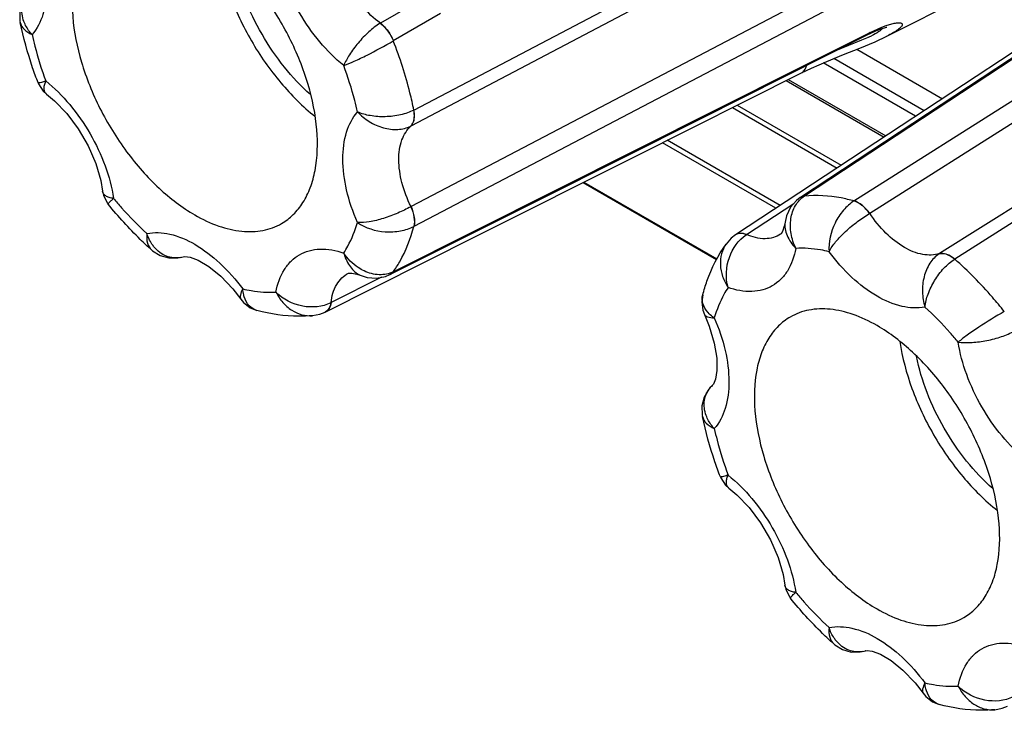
# Model space of a CAD drawing. Header units: inches. Extents: x 0 to 34, y 0 to 22.
# Tile 75 of 136: x 24.307 to 24.881, y 14.426 to 14.828. Entities that reach past the tile are written whole.
import ezdxf

# ---------------------------------------------------------------- set-up
doc = ezdxf.new("R2010")
doc.units = ezdxf.units.IN
doc.header["$LTSCALE"] = 1.87
doc.header["$MEASUREMENT"] = 0
doc.layers.get('0').update_dxf_attribs({"linetype": 'CONTINUOUS'})
doc.layers.add('02___PRT_ALL_AXES', color=7, linetype='CONTINUOUS')

msp = doc.modelspace()

# ---------------------------------------------------------------- linework, layer by layer
at = {"color": 7, "linetype": 'CONTINUOUS'}
for p, q in [((24.53695, 14.77549), (24.8186, 14.92341)), ((24.5353, 14.76623), (24.81676, 14.91438)), ((24.79355, 14.7225), (25.06222, 14.89261)), ((24.80272, 14.71529), (25.07118, 14.88531)), ((24.98568, 14.87086), (24.76464, 14.72536)), ((24.81676, 14.86671), (24.5353, 14.71922)), ((25.11246, 14.86148), (24.84344, 14.69179)), ((25.12121, 14.85856), (24.85229, 14.68859)), ((24.8186, 14.85531), (24.53695, 14.70767)), ((24.54902, 14.84433), (24.51749, 14.82618)), ((24.55257, 14.8317), (24.52498, 14.81579)), ((24.30746, 14.82661), (24.30746, 14.8266)), ((24.80295, 14.82072), (24.80984, 14.82384)), ((24.80984, 14.82384), (24.81232, 14.82477)), ((24.81232, 14.82477), (24.81564, 14.82578)), ((24.70444, 14.77065), (24.80119, 14.81925)), ((24.76149, 14.7999), (24.80295, 14.82072)), ((24.79796, 14.81615), (24.78278, 14.81)), ((24.80183, 14.81787), (24.79796, 14.81615)), ((24.80295, 14.82072), (24.80119, 14.81925)), ((24.81268, 14.81854), (24.81266, 14.81853)), ((24.79522, 14.81092), (24.84512, 14.78211)), ((24.83443, 14.77507), (24.78174, 14.80549)), ((24.52498, 14.68121), (24.76149, 14.7999)), ((24.76288, 14.79714), (24.76884, 14.79998)), ((24.82951, 14.77184), (24.77564, 14.80295)), ((24.75527, 14.79331), (24.8122, 14.76045)), ((24.3179, 14.79138), (24.31818, 14.79069)), ((24.7541, 14.79272), (24.81117, 14.75977)), ((24.32287, 14.78478), (24.32287, 14.78478)), ((24.72265, 14.77693), (24.78369, 14.74169)), ((24.72549, 14.77836), (24.78617, 14.74332)), ((24.61071, 14.72357), (24.70444, 14.77065)), ((24.74802, 14.71822), (24.68184, 14.75643)), ((24.75055, 14.71988), (24.68472, 14.75788)), ((24.80623, 14.75652), (24.72455, 14.70277)), ((24.6357, 14.73327), (24.71342, 14.68839)), ((24.63615, 14.73349), (24.71363, 14.68876)), ((24.35553, 14.72821), (24.35553, 14.72821)), ((24.76234, 14.72459), (24.76221, 14.72451)), ((24.76464, 14.72536), (24.76222, 14.72451)), ((24.52303, 14.67954), (24.61071, 14.72357)), ((24.5353, 14.71922), (24.53513, 14.71913)), ((24.73093, 14.70294), (24.75852, 14.72108)), ((24.80256, 14.7152), (24.80272, 14.71529)), ((24.75337, 14.7102), (24.75337, 14.7102)), ((24.48516, 14.65768), (24.5729, 14.70173)), ((24.75083, 14.70313), (24.75081, 14.70312)), ((24.71896, 14.69737), (24.71895, 14.69736)), ((24.38404, 14.69395), (24.38405, 14.69395)), ((24.40245, 14.68996), (24.40243, 14.68995)), ((24.51819, 14.67805), (24.4887, 14.66323)), ((24.4988, 14.68035), (24.49882, 14.68036)), ((24.5062, 14.67903), (24.50621, 14.67903)), ((24.52302, 14.67954), (24.52303, 14.67954)), ((24.52303, 14.67954), (24.52498, 14.68121)), ((24.43144, 14.67125), (24.43606, 14.66524)), ((24.70537, 14.66778), (24.70537, 14.66779)), ((24.43606, 14.66524), (24.43606, 14.66524)), ((24.44548, 14.65867), (24.44547, 14.65867)), ((24.47788, 14.65564), (24.47789, 14.65565)), ((24.70635, 14.65635), (24.70635, 14.65634)), ((24.71093, 14.61487), (24.71095, 14.61489)), ((24.7052, 14.59695), (24.7052, 14.59695)), ((24.71565, 14.56172), (24.71593, 14.56103)), ((24.72062, 14.55512), (24.72061, 14.55513)), ((24.75328, 14.49855), (24.75327, 14.49856)), ((24.78179, 14.4643), (24.78179, 14.46429)), ((24.8002, 14.4603), (24.80017, 14.46029)), ((24.82918, 14.4416), (24.83381, 14.43558)), ((24.8338, 14.43559), (24.83381, 14.43558)), ((24.84323, 14.42901), (24.84322, 14.42902)), ((24.87563, 14.42599), (24.87564, 14.42599))]:
    msp.add_line(p, q, dxfattribs=at)
for points in [[(25.02229, 14.89556), (24.93195, 14.83616), (24.84433, 14.77852), (24.76233, 14.72459)], [(24.98398, 14.87345), (24.89368, 14.81405), (24.80623, 14.75652)], [(24.3132, 14.84455), (24.31121, 14.84241), (24.30849, 14.83782), (24.30717, 14.8327), (24.30731, 14.82737), (24.30746, 14.8266)], [(24.80119, 14.81925), (24.80307, 14.82017), (24.80637, 14.82166), (24.8092, 14.82277), (24.8113, 14.82346), (24.81249, 14.82375), (24.81269, 14.82379)], [(24.76884, 14.79998), (24.7777, 14.80384), (24.78736, 14.80778), (24.79702, 14.81164), (24.80583, 14.81534), (24.81268, 14.81854)], [(24.5729, 14.70173), (24.66644, 14.7487), (24.76288, 14.79714)], [(24.31818, 14.79069), (24.32089, 14.78657), (24.32287, 14.78478)], [(24.32287, 14.78478), (24.32753, 14.78089), (24.33465, 14.77347), (24.34135, 14.7645), (24.34712, 14.75454), (24.35156, 14.74425), (24.35445, 14.73437), (24.35553, 14.72821)], [(24.35553, 14.72821), (24.35603, 14.7258), (24.35818, 14.72137), (24.35876, 14.72061)], [(24.76221, 14.72451), (24.76005, 14.72285), (24.75657, 14.71883), (24.75421, 14.71392), (24.75337, 14.7102)], [(24.75337, 14.7102), (24.7529, 14.70772), (24.75189, 14.70474), (24.75104, 14.70335), (24.75081, 14.70312)], [(24.72444, 14.7027), (24.72194, 14.70075), (24.71896, 14.69737)], [(24.38404, 14.69395), (24.38457, 14.6935), (24.38908, 14.69069), (24.39413, 14.68926), (24.39943, 14.68927), (24.40245, 14.68996)], [(24.40243, 14.68995), (24.40344, 14.69007), (24.40647, 14.68967), (24.41129, 14.6879), (24.41748, 14.68429), (24.42438, 14.6787), (24.43144, 14.67125)], [(24.4988, 14.68035), (24.49911, 14.68044), (24.50072, 14.68048), (24.50378, 14.67988), (24.50621, 14.67903)], [(24.5062, 14.67903), (24.50974, 14.67793), (24.51521, 14.67748), (24.52047, 14.67848), (24.52302, 14.67954)], [(24.70537, 14.66778), (24.7048, 14.66375), (24.7054, 14.65893), (24.70635, 14.65634)], [(24.43606, 14.66524), (24.43768, 14.66328), (24.44151, 14.6603), (24.44547, 14.65867)], [(24.47789, 14.65565), (24.48212, 14.65648), (24.48525, 14.65773)], [(24.70635, 14.65635), (24.70918, 14.64951), (24.71213, 14.63966), (24.71354, 14.63086), (24.7136, 14.62366), (24.71273, 14.61857), (24.71156, 14.61571), (24.71093, 14.61487)], [(24.71095, 14.61489), (24.70896, 14.61276), (24.70624, 14.60816), (24.70491, 14.60305), (24.70506, 14.59771), (24.7052, 14.59695)], [(24.71593, 14.56103), (24.71864, 14.55691), (24.72062, 14.55512)], [(24.72061, 14.55513), (24.72528, 14.55123), (24.7324, 14.54382), (24.7391, 14.53485), (24.74486, 14.52489), (24.7493, 14.5146), (24.7522, 14.50471), (24.75328, 14.49855)], [(24.75327, 14.49856), (24.75377, 14.49615), (24.75593, 14.49172), (24.75651, 14.49095)], [(24.78179, 14.4643), (24.78232, 14.46384), (24.78682, 14.46104), (24.79188, 14.4596), (24.79718, 14.45962), (24.8002, 14.4603)], [(24.80017, 14.46029), (24.80118, 14.46042), (24.80421, 14.46001), (24.80904, 14.45825), (24.81523, 14.45463), (24.82213, 14.44905), (24.82918, 14.4416)], [(24.8338, 14.43559), (24.83543, 14.43362), (24.83926, 14.43064), (24.84322, 14.42902)], [(24.87564, 14.42599), (24.87986, 14.42683), (24.88299, 14.42807)]]:
    msp.add_lwpolyline(points, dxfattribs=at)
for centre, radius, start, end in [((24.52849, 14.80792), 0.02132, 121.07116, 121.58162), ((24.76758, 14.89184), 0.08151, 294.8422, 296.36308), ((24.52804, 14.78019), 0.01574, 296.79352, 297.47613), ((24.74453, 14.68154), 0.02535, 122.44352, 122.86932), ((24.39806, 14.70414), 0.01485, 281.55094, 287.10433), ((24.85184, 14.67858), 0.01565, 122.46229, 123.14651), ((24.47698, 14.68563), 0.02528, 297.18377, 297.6091), ((24.72193, 14.66952), 0.01803, 220.80439, 222.1878), ((24.72097, 14.60404), 0.01477, 132.82495, 138.15892), ((24.79581, 14.47448), 0.01485, 281.55094, 287.10433)]:
    msp.add_arc(centre, radius, start, end, dxfattribs=at)
for points, knots in [([(24.31438, 14.88396), (24.31705, 14.87782), (24.32119, 14.86565), (24.32358, 14.84765), (24.32181, 14.83178), (24.31731, 14.82281), (24.31438, 14.81946)], [0, 0, 0, 0, 0.297849, 0.568491, 0.802172, 1, 1, 1, 1]), ([(24.35868, 14.88451), (24.35618, 14.88307), (24.35146, 14.87945), (24.34577, 14.87226), (24.34152, 14.86347), (24.3377, 14.84932), (24.33723, 14.82871), (24.34256, 14.80254), (24.35332, 14.77592), (24.36863, 14.75102), (24.38723, 14.72986), (24.40176, 14.71868), (24.40924, 14.71436)], [0, 0, 0, 0, 0.042859, 0.087487, 0.13532, 0.187284, 0.304548, 0.438218, 0.582565, 0.729722, 0.871315, 1, 1, 1, 1]), ([(24.45981, 14.70935), (24.46231, 14.71079), (24.46703, 14.71441), (24.47272, 14.7216), (24.47697, 14.73039), (24.48078, 14.74454), (24.48126, 14.76515), (24.47592, 14.79132), (24.46517, 14.81794), (24.44986, 14.84284), (24.43126, 14.864), (24.41673, 14.87518), (24.40924, 14.8795)], [0, 0, 0, 0, 0.042859, 0.087487, 0.13532, 0.187284, 0.304548, 0.438218, 0.582565, 0.729722, 0.871315, 1, 1, 1, 1]), ([(24.51749, 14.82618), (24.51361, 14.82893), (24.50632, 14.8357), (24.49761, 14.84794), (24.49136, 14.86161), (24.48914, 14.87131), (24.4887, 14.87604)], [0, 0, 0, 0, 0.241367, 0.499995, 0.758622, 1, 1, 1, 1]), ([(24.42253, 14.87015), (24.42394, 14.86087), (24.42899, 14.84206), (24.44152, 14.81545), (24.45832, 14.79132), (24.4721, 14.77756), (24.47943, 14.77172)], [0, 0, 0, 0, 0.242659, 0.500095, 0.757482, 1, 1, 1, 1]), ([(24.49607, 14.80144), (24.491, 14.80553), (24.48145, 14.81511), (24.4698, 14.83189), (24.4611, 14.85036), (24.45757, 14.86342), (24.45658, 14.86986)], [0, 0, 0, 0, 0.24272, 0.500001, 0.757281, 1, 1, 1, 1]), ([(24.47671, 14.78451), (24.47119, 14.78939), (24.46081, 14.80044), (24.44794, 14.81934), (24.43802, 14.83995), (24.43365, 14.85446), (24.43219, 14.86168)], [0, 0, 0, 0, 0.24426, 0.500056, 0.75582, 1, 1, 1, 1]), ([(24.30963, 14.8271), (24.30861, 14.82989), (24.30777, 14.83589), (24.31036, 14.84147), (24.31222, 14.84355)], [0, 0, 0, 0, 0.516206, 1, 1, 1, 1]), ([(24.3179, 14.79138), (24.31678, 14.79429), (24.31261, 14.80582), (24.30932, 14.81767), (24.30746, 14.82661)], [0, 0, 0, 0, 0.254742, 1, 1, 1, 1]), ([(24.30746, 14.8266), (24.30777, 14.8251), (24.30967, 14.82201), (24.31267, 14.82023), (24.31438, 14.81945)], [0, 0, 0, 0, 0.44859, 1, 1, 1, 1]), ([(24.31438, 14.81945), (24.31385, 14.82002), (24.31192, 14.82233), (24.31041, 14.825), (24.30963, 14.8271)], [0, 0, 0, 0, 0.257885, 1, 1, 1, 1]), ([(24.51732, 14.82608), (24.51497, 14.82463), (24.51041, 14.82105), (24.50445, 14.81479), (24.49954, 14.80819), (24.49699, 14.80362), (24.49607, 14.80145)], [0, 0, 0, 0, 0.25178, 0.525065, 0.785394, 1, 1, 1, 1]), ([(24.51732, 14.82608), (24.51898, 14.82481), (24.52196, 14.82161), (24.52415, 14.81785), (24.52501, 14.81581)], [0, 0, 0, 0, 0.484289, 1, 1, 1, 1]), ([(24.51749, 14.82618), (24.51914, 14.8249), (24.5221, 14.82169), (24.52421, 14.81789), (24.52504, 14.81582)], [0, 0, 0, 0, 0.483732, 1, 1, 1, 1]), ([(24.81012, 14.82307), (24.80994, 14.82276), (24.80929, 14.82209), (24.80723, 14.82057), (24.80526, 14.81954), (24.80378, 14.8188)], [0, 0, 0, 0, 0.141069, 0.355503, 1, 1, 1, 1]), ([(24.81564, 14.82578), (24.81655, 14.82601), (24.81812, 14.82634), (24.81997, 14.82645), (24.82101, 14.82623), (24.82151, 14.82596), (24.82176, 14.82552), (24.82169, 14.82498), (24.82137, 14.8244), (24.82055, 14.82341), (24.81885, 14.82206), (24.8161, 14.82032), (24.81392, 14.81916), (24.81268, 14.81854)], [0, 0, 0, 0, 0.155197, 0.264167, 0.302004, 0.330627, 0.354519, 0.381058, 0.41612, 0.462431, 0.592234, 0.772401, 1, 1, 1, 1]), ([(24.31438, 14.81946), (24.31488, 14.81722), (24.31709, 14.80807), (24.31994, 14.79908), (24.32241, 14.79242)], [0, 0, 0, 0, 0.244615, 1, 1, 1, 1]), ([(24.49607, 14.80145), (24.49813, 14.80217), (24.50271, 14.80408), (24.51239, 14.8088), (24.51994, 14.8129), (24.52498, 14.81579)], [0, 0, 0, 0, 0.202088, 0.46042, 1, 1, 1, 1]), ([(24.53695, 14.77549), (24.53628, 14.77884), (24.53319, 14.79252), (24.52885, 14.80591), (24.52498, 14.81579)], [0, 0, 0, 0, 0.243136, 1, 1, 1, 1]), ([(24.5041, 14.7744), (24.5036, 14.77664), (24.5014, 14.78579), (24.49855, 14.79478), (24.49607, 14.80144)], [0, 0, 0, 0, 0.244615, 1, 1, 1, 1]), ([(24.76288, 14.79714), (24.76363, 14.79751), (24.76503, 14.79878), (24.76574, 14.80049), (24.76598, 14.80142)], [0, 0, 0, 0, 0.466893, 1, 1, 1, 1]), ([(24.32242, 14.79241), (24.3218, 14.7922), (24.32073, 14.79184), (24.31929, 14.79144), (24.31851, 14.79127), (24.31795, 14.79126), (24.3179, 14.79138)], [0, 0, 0, 0, 0.41948, 0.728796, 0.920372, 1, 1, 1, 1]), ([(24.32287, 14.78478), (24.32244, 14.7851), (24.3217, 14.78603), (24.32131, 14.78789), (24.32157, 14.79008), (24.32208, 14.79161), (24.32242, 14.79241)], [0, 0, 0, 0, 0.196534, 0.414662, 0.679271, 1, 1, 1, 1]), ([(24.32241, 14.79242), (24.32749, 14.78833), (24.33704, 14.77875), (24.34868, 14.76197), (24.35739, 14.7435), (24.36092, 14.73044), (24.36191, 14.724)], [0, 0, 0, 0, 0.24272, 0.500001, 0.757281, 1, 1, 1, 1]), ([(24.50411, 14.7099), (24.50144, 14.71604), (24.4973, 14.72821), (24.4949, 14.74621), (24.49668, 14.76208), (24.50117, 14.77105), (24.5041, 14.7744)], [0, 0, 0, 0, 0.297849, 0.568491, 0.802172, 1, 1, 1, 1]), ([(24.53695, 14.77549), (24.53453, 14.77421), (24.52904, 14.77234), (24.52038, 14.77132), (24.51185, 14.77189), (24.50646, 14.77334), (24.50411, 14.77441)], [0, 0, 0, 0, 0.243551, 0.509611, 0.770551, 1, 1, 1, 1]), ([(24.50411, 14.77441), (24.50612, 14.77223), (24.51079, 14.76841), (24.51891, 14.76479), (24.52738, 14.76367), (24.53283, 14.76498), (24.53513, 14.76614)], [0, 0, 0, 0, 0.260414, 0.523381, 0.772583, 1, 1, 1, 1]), ([(24.53513, 14.76614), (24.53562, 14.7666), (24.53671, 14.76816), (24.53742, 14.77145), (24.53721, 14.77408), (24.53695, 14.77549)], [0, 0, 0, 0, 0.203366, 0.563996, 1, 1, 1, 1]), ([(24.5353, 14.76623), (24.53578, 14.76668), (24.53685, 14.76823), (24.53752, 14.77151), (24.5373, 14.77413), (24.53702, 14.77553)], [0, 0, 0, 0, 0.202725, 0.562835, 1, 1, 1, 1]), ([(24.5353, 14.71922), (24.53309, 14.72369), (24.52965, 14.73262), (24.52763, 14.74595), (24.52909, 14.75766), (24.53291, 14.76404), (24.5353, 14.76623)], [0, 0, 0, 0, 0.300369, 0.572383, 0.80447, 1, 1, 1, 1]), ([(24.36191, 14.724), (24.36105, 14.72411), (24.35947, 14.72443), (24.35744, 14.72531), (24.35602, 14.72657), (24.35559, 14.72768), (24.35553, 14.72821)], [0, 0, 0, 0, 0.320713, 0.585322, 0.803459, 1, 1, 1, 1]), ([(24.35876, 14.72061), (24.35868, 14.7207), (24.35897, 14.72119), (24.35951, 14.72177), (24.36058, 14.72283), (24.36142, 14.72357), (24.36191, 14.724)], [0, 0, 0, 0, 0.079589, 0.271161, 0.580487, 1, 1, 1, 1]), ([(24.36191, 14.724), (24.36344, 14.72215), (24.36956, 14.71501), (24.37615, 14.70826), (24.38131, 14.70352)], [0, 0, 0, 0, 0.25505, 1, 1, 1, 1]), ([(24.75966, 14.69486), (24.75832, 14.69756), (24.75647, 14.70329), (24.75628, 14.71205), (24.75886, 14.71997), (24.76254, 14.72398), (24.76464, 14.72536)], [0, 0, 0, 0, 0.269945, 0.531283, 0.774433, 1, 1, 1, 1]), ([(24.79355, 14.7225), (24.79107, 14.72318), (24.78162, 14.72539), (24.77175, 14.72605), (24.76464, 14.72536)], [0, 0, 0, 0, 0.264777, 1, 1, 1, 1]), ([(24.38405, 14.69395), (24.38181, 14.69595), (24.37285, 14.70431), (24.36459, 14.71342), (24.35876, 14.72061)], [0, 0, 0, 0, 0.245043, 1, 1, 1, 1]), ([(24.53513, 14.71913), (24.5327, 14.71777), (24.52748, 14.71526), (24.51941, 14.71223), (24.51153, 14.71025), (24.5064, 14.70974), (24.50411, 14.70991)], [0, 0, 0, 0, 0.255595, 0.531129, 0.789578, 1, 1, 1, 1]), ([(24.53513, 14.71913), (24.53602, 14.71719), (24.53723, 14.71344), (24.53739, 14.70942), (24.53699, 14.70769)], [0, 0, 0, 0, 0.546419, 1, 1, 1, 1]), ([(24.5353, 14.71922), (24.53618, 14.71727), (24.53738, 14.71349), (24.53745, 14.70944), (24.53702, 14.70771)], [0, 0, 0, 0, 0.544409, 1, 1, 1, 1]), ([(24.79355, 14.7225), (24.79126, 14.72104), (24.78699, 14.71712), (24.78077, 14.70756), (24.77856, 14.6986), (24.77906, 14.69294)], [0, 0, 0, 0, 0.238706, 0.50013, 1, 1, 1, 1]), ([(24.80256, 14.7152), (24.80132, 14.71694), (24.79869, 14.71988), (24.79526, 14.72199), (24.79355, 14.7225)], [0, 0, 0, 0, 0.545513, 1, 1, 1, 1]), ([(24.80272, 14.71529), (24.80148, 14.71703), (24.7988, 14.71995), (24.79534, 14.72206), (24.79361, 14.72254)], [0, 0, 0, 0, 0.544402, 1, 1, 1, 1]), ([(24.40924, 14.71436), (24.41368, 14.7118), (24.42251, 14.70759), (24.43608, 14.70432), (24.44881, 14.70464), (24.45648, 14.70742), (24.45981, 14.70935)], [0, 0, 0, 0, 0.289814, 0.549053, 0.782234, 1, 1, 1, 1]), ([(24.77906, 14.69294), (24.78006, 14.695), (24.78307, 14.6992), (24.78873, 14.70502), (24.79538, 14.7105), (24.80017, 14.71377), (24.80256, 14.7152)], [0, 0, 0, 0, 0.210432, 0.468846, 0.744394, 1, 1, 1, 1]), ([(24.84344, 14.69179), (24.84034, 14.69081), (24.83291, 14.69069), (24.82204, 14.69529), (24.8115, 14.7037), (24.80548, 14.71114), (24.80272, 14.71529)], [0, 0, 0, 0, 0.195517, 0.427603, 0.699615, 1, 1, 1, 1]), ([(24.49606, 14.69215), (24.49691, 14.69346), (24.50024, 14.69906), (24.50269, 14.70516), (24.50411, 14.7099)], [0, 0, 0, 0, 0.239705, 1, 1, 1, 1]), ([(24.50411, 14.70991), (24.50876, 14.70664), (24.51763, 14.70407), (24.52901, 14.70469), (24.53455, 14.70642), (24.53695, 14.70767)], [0, 0, 0, 0, 0.499898, 0.761304, 1, 1, 1, 1]), ([(24.52498, 14.68121), (24.52632, 14.68308), (24.53155, 14.69129), (24.53508, 14.70051), (24.53695, 14.70767)], [0, 0, 0, 0, 0.237103, 1, 1, 1, 1]), ([(24.75337, 14.7102), (24.75301, 14.7076), (24.7541, 14.70172), (24.75754, 14.69705), (24.75966, 14.69486)], [0, 0, 0, 0, 0.462513, 1, 1, 1, 1]), ([(24.38131, 14.70352), (24.38113, 14.70165), (24.38118, 14.69816), (24.3829, 14.69497), (24.38404, 14.69395)], [0, 0, 0, 0, 0.551422, 1, 1, 1, 1]), ([(24.38131, 14.70352), (24.38567, 14.70439), (24.39569, 14.7038), (24.41033, 14.6974), (24.42472, 14.68632), (24.4332, 14.67665), (24.43717, 14.67127)], [0, 0, 0, 0, 0.197821, 0.431487, 0.702126, 1, 1, 1, 1]), ([(24.38556, 14.69558), (24.3851, 14.69615), (24.38329, 14.69856), (24.38199, 14.70134), (24.38131, 14.70352)], [0, 0, 0, 0, 0.242655, 1, 1, 1, 1]), ([(24.72016, 14.67206), (24.71857, 14.6777), (24.7192, 14.68976), (24.72615, 14.69986), (24.73077, 14.70284)], [0, 0, 0, 0, 0.515847, 1, 1, 1, 1]), ([(24.73077, 14.70284), (24.72967, 14.70328), (24.7275, 14.70384), (24.72526, 14.70325), (24.72444, 14.7027)], [0, 0, 0, 0, 0.544246, 1, 1, 1, 1]), ([(24.73093, 14.70294), (24.72982, 14.70338), (24.72763, 14.70392), (24.72538, 14.70332), (24.72454, 14.70277)], [0, 0, 0, 0, 0.542381, 1, 1, 1, 1]), ([(24.75081, 14.70312), (24.7495, 14.70227), (24.74655, 14.70092), (24.73965, 14.7), (24.7343, 14.70145), (24.73093, 14.70294)], [0, 0, 0, 0, 0.227172, 0.463673, 1, 1, 1, 1]), ([(24.40103, 14.68959), (24.39831, 14.68903), (24.39222, 14.6896), (24.38746, 14.69331), (24.38556, 14.69558)], [0, 0, 0, 0, 0.483789, 1, 1, 1, 1]), ([(24.70537, 14.66779), (24.70609, 14.67049), (24.70931, 14.68088), (24.71427, 14.69077), (24.71895, 14.69736)], [0, 0, 0, 0, 0.256509, 1, 1, 1, 1]), ([(24.71895, 14.69736), (24.71776, 14.69568), (24.71596, 14.69173), (24.71535, 14.68513), (24.7167, 14.6783), (24.71884, 14.67405), (24.72016, 14.67206)], [0, 0, 0, 0, 0.230355, 0.474361, 0.732121, 1, 1, 1, 1]), ([(24.45657, 14.66934), (24.45744, 14.67396), (24.45971, 14.68062), (24.46522, 14.68761), (24.47017, 14.6914), (24.47592, 14.69379), (24.48473, 14.69507), (24.49163, 14.6937), (24.49606, 14.69215)], [0, 0, 0, 0, 0.265998, 0.385385, 0.499996, 0.614605, 0.733987, 1, 1, 1, 1]), ([(24.49607, 14.69215), (24.49634, 14.6912), (24.4975, 14.68773), (24.4994, 14.68446), (24.50125, 14.68251)], [0, 0, 0, 0, 0.266945, 1, 1, 1, 1]), ([(24.50796, 14.68171), (24.50678, 14.68227), (24.50216, 14.6849), (24.49829, 14.68881), (24.49607, 14.69215)], [0, 0, 0, 0, 0.245406, 1, 1, 1, 1]), ([(24.75966, 14.69486), (24.75879, 14.69024), (24.75653, 14.68359), (24.75101, 14.67659), (24.74607, 14.6728), (24.74032, 14.67042), (24.7315, 14.66914), (24.72461, 14.6705), (24.72017, 14.67206)], [0, 0, 0, 0, 0.265998, 0.385385, 0.499996, 0.614605, 0.733987, 1, 1, 1, 1]), ([(24.77906, 14.69294), (24.77741, 14.69333), (24.77103, 14.69464), (24.76446, 14.69511), (24.75966, 14.69486)], [0, 0, 0, 0, 0.261431, 1, 1, 1, 1]), ([(24.83493, 14.66069), (24.83057, 14.65982), (24.82055, 14.66041), (24.80591, 14.66681), (24.79151, 14.67788), (24.78304, 14.68756), (24.77906, 14.69294)], [0, 0, 0, 0, 0.197821, 0.431487, 0.702126, 1, 1, 1, 1]), ([(24.84328, 14.69169), (24.84111, 14.69027), (24.83726, 14.68621), (24.834, 14.67831), (24.83307, 14.66947), (24.83404, 14.66351), (24.83492, 14.66069)], [0, 0, 0, 0, 0.227413, 0.476606, 0.739608, 1, 1, 1, 1]), ([(24.84328, 14.69169), (24.84392, 14.69188), (24.84581, 14.69204), (24.84901, 14.691), (24.85121, 14.68953), (24.85232, 14.68861)], [0, 0, 0, 0, 0.203142, 0.563087, 1, 1, 1, 1]), ([(24.84344, 14.69179), (24.84407, 14.69198), (24.84595, 14.69213), (24.84912, 14.69107), (24.85127, 14.68956), (24.85235, 14.68862)], [0, 0, 0, 0, 0.202719, 0.562892, 1, 1, 1, 1]), ([(24.83492, 14.66069), (24.83518, 14.66325), (24.83662, 14.66865), (24.84038, 14.67632), (24.8456, 14.68331), (24.84997, 14.68713), (24.85229, 14.68859)], [0, 0, 0, 0, 0.229423, 0.490406, 0.756451, 1, 1, 1, 1]), ([(24.8812, 14.65807), (24.87895, 14.66088), (24.86998, 14.67165), (24.86011, 14.6817), (24.85229, 14.68859)], [0, 0, 0, 0, 0.256418, 1, 1, 1, 1]), ([(24.4887, 14.66323), (24.48909, 14.66689), (24.49052, 14.67225), (24.49476, 14.67776), (24.4974, 14.67965), (24.4988, 14.68035)], [0, 0, 0, 0, 0.5363, 0.772813, 1, 1, 1, 1]), ([(24.50125, 14.68251), (24.50161, 14.68212), (24.50307, 14.68071), (24.50482, 14.6796), (24.5062, 14.67903)], [0, 0, 0, 0, 0.260302, 1, 1, 1, 1]), ([(24.52498, 14.68121), (24.52249, 14.67996), (24.51649, 14.67879), (24.5107, 14.68041), (24.50796, 14.68171)], [0, 0, 0, 0, 0.478738, 1, 1, 1, 1]), ([(24.52315, 14.6796), (24.5237, 14.67988), (24.52439, 14.68041), (24.52492, 14.68106), (24.52504, 14.68124)], [0, 0, 0, 0, 0.742449, 1, 1, 1, 1]), ([(24.43717, 14.67127), (24.4366, 14.67008), (24.43575, 14.66824), (24.43561, 14.66588), (24.43606, 14.66524)], [0, 0, 0, 0, 0.62967, 1, 1, 1, 1]), ([(24.43717, 14.67127), (24.43883, 14.67087), (24.44521, 14.66957), (24.45177, 14.66909), (24.45657, 14.66934)], [0, 0, 0, 0, 0.261432, 1, 1, 1, 1]), ([(24.43809, 14.66663), (24.43797, 14.66699), (24.43754, 14.66851), (24.43728, 14.67007), (24.43717, 14.67127)], [0, 0, 0, 0, 0.239962, 1, 1, 1, 1]), ([(24.44547, 14.65867), (24.44378, 14.65913), (24.44042, 14.66127), (24.4387, 14.66474), (24.43809, 14.66663)], [0, 0, 0, 0, 0.46864, 1, 1, 1, 1]), ([(24.45657, 14.66934), (24.45764, 14.6672), (24.46025, 14.66323), (24.46548, 14.65864), (24.47151, 14.65587), (24.47583, 14.65545), (24.47788, 14.65564)], [0, 0, 0, 0, 0.267858, 0.525642, 0.769689, 1, 1, 1, 1]), ([(24.48853, 14.66314), (24.48364, 14.66063), (24.47142, 14.65966), (24.46066, 14.66515), (24.45657, 14.66934)], [0, 0, 0, 0, 0.484129, 1, 1, 1, 1]), ([(24.70828, 14.65774), (24.70703, 14.65918), (24.70505, 14.66234), (24.70493, 14.66615), (24.70537, 14.66778)], [0, 0, 0, 0, 0.529323, 1, 1, 1, 1]), ([(24.72017, 14.67206), (24.71932, 14.67075), (24.71599, 14.66515), (24.71354, 14.65904), (24.71213, 14.6543)], [0, 0, 0, 0, 0.239706, 1, 1, 1, 1]), ([(24.48853, 14.66314), (24.48836, 14.66197), (24.48776, 14.65981), (24.48614, 14.65817), (24.48525, 14.65773)], [0, 0, 0, 0, 0.544959, 1, 1, 1, 1]), ([(24.4887, 14.66323), (24.48852, 14.66205), (24.4879, 14.65988), (24.48626, 14.65823), (24.48536, 14.65778)], [0, 0, 0, 0, 0.542373, 1, 1, 1, 1]), ([(24.47788, 14.65564), (24.47522, 14.65539), (24.46434, 14.65492), (24.45341, 14.65655), (24.44548, 14.65867)], [0, 0, 0, 0, 0.245238, 1, 1, 1, 1]), ([(24.70635, 14.65634), (24.70668, 14.65564), (24.70879, 14.65458), (24.71081, 14.65439), (24.71213, 14.6543)], [0, 0, 0, 0, 0.37036, 1, 1, 1, 1]), ([(24.71213, 14.6543), (24.71179, 14.65453), (24.71052, 14.65548), (24.70935, 14.65655), (24.70857, 14.65741)], [0, 0, 0, 0, 0.259931, 1, 1, 1, 1]), ([(24.80699, 14.64985), (24.80255, 14.65241), (24.79373, 14.65661), (24.78016, 14.65988), (24.76742, 14.65957), (24.75976, 14.65678), (24.75642, 14.65486)], [0, 0, 0, 0, 0.289814, 0.549053, 0.782234, 1, 1, 1, 1]), ([(24.85432, 14.6402), (24.85279, 14.64205), (24.84667, 14.6492), (24.84009, 14.65595), (24.83493, 14.66069)], [0, 0, 0, 0, 0.25505, 1, 1, 1, 1]), ([(24.8812, 14.65807), (24.87617, 14.65515), (24.86884, 14.65066), (24.85992, 14.64464), (24.85597, 14.64162), (24.85432, 14.64021)], [0, 0, 0, 0, 0.539606, 0.797893, 1, 1, 1, 1]), ([(24.71213, 14.6543), (24.7148, 14.64817), (24.71894, 14.636), (24.72133, 14.61799), (24.71956, 14.60212), (24.71506, 14.59315), (24.71213, 14.58981)], [0, 0, 0, 0, 0.297849, 0.568491, 0.802172, 1, 1, 1, 1]), ([(24.75642, 14.65486), (24.75393, 14.65342), (24.7492, 14.6498), (24.74352, 14.64261), (24.73927, 14.63381), (24.73545, 14.61967), (24.73497, 14.59905), (24.74031, 14.57288), (24.75107, 14.54627), (24.76638, 14.52137), (24.78498, 14.50021), (24.79951, 14.48903), (24.80699, 14.4847)], [0, 0, 0, 0, 0.042859, 0.087487, 0.13532, 0.187284, 0.304548, 0.438218, 0.582565, 0.729722, 0.871315, 1, 1, 1, 1]), ([(24.85756, 14.47969), (24.86005, 14.48113), (24.86478, 14.48475), (24.87047, 14.49194), (24.87472, 14.50074), (24.87853, 14.51488), (24.87901, 14.5355), (24.87367, 14.56167), (24.86292, 14.58828), (24.84761, 14.61318), (24.82901, 14.63434), (24.81448, 14.64552), (24.80699, 14.64985)], [0, 0, 0, 0, 0.042859, 0.087487, 0.13532, 0.187284, 0.304548, 0.438218, 0.582565, 0.729722, 0.871315, 1, 1, 1, 1]), ([(24.85432, 14.64021), (24.85666, 14.63991), (24.8619, 14.63984), (24.87007, 14.64079), (24.87847, 14.64282), (24.88385, 14.64498), (24.88628, 14.64629)], [0, 0, 0, 0, 0.214627, 0.47492, 0.748215, 1, 1, 1, 1]), ([(24.82028, 14.64049), (24.82168, 14.63122), (24.82673, 14.61241), (24.83927, 14.5858), (24.85607, 14.56166), (24.86985, 14.54791), (24.87718, 14.54207)], [0, 0, 0, 0, 0.242659, 0.500095, 0.757482, 1, 1, 1, 1]), ([(24.89382, 14.57179), (24.88874, 14.57587), (24.8792, 14.58546), (24.86755, 14.60223), (24.85885, 14.62071), (24.85532, 14.63376), (24.85432, 14.6402)], [0, 0, 0, 0, 0.24272, 0.500001, 0.757281, 1, 1, 1, 1]), ([(24.87445, 14.55486), (24.86894, 14.55973), (24.85856, 14.57079), (24.84569, 14.58969), (24.83577, 14.61029), (24.8314, 14.62481), (24.82994, 14.63202)], [0, 0, 0, 0, 0.24426, 0.500056, 0.75582, 1, 1, 1, 1]), ([(24.70738, 14.59744), (24.70635, 14.60023), (24.70552, 14.60624), (24.70811, 14.61181), (24.70997, 14.61389)], [0, 0, 0, 0, 0.516206, 1, 1, 1, 1]), ([(24.71565, 14.56172), (24.71453, 14.56464), (24.71036, 14.57616), (24.70707, 14.58801), (24.7052, 14.59695)], [0, 0, 0, 0, 0.254742, 1, 1, 1, 1]), ([(24.7052, 14.59695), (24.70552, 14.59545), (24.70742, 14.59236), (24.71041, 14.59058), (24.71213, 14.5898)], [0, 0, 0, 0, 0.44859, 1, 1, 1, 1]), ([(24.71213, 14.5898), (24.7116, 14.59037), (24.70967, 14.59267), (24.70815, 14.59535), (24.70738, 14.59744)], [0, 0, 0, 0, 0.257885, 1, 1, 1, 1]), ([(24.71213, 14.58981), (24.71263, 14.58756), (24.71483, 14.57841), (24.71769, 14.56942), (24.72016, 14.56276)], [0, 0, 0, 0, 0.244615, 1, 1, 1, 1]), ([(24.72016, 14.56276), (24.71954, 14.56254), (24.71848, 14.56218), (24.71703, 14.56179), (24.71626, 14.56161), (24.71569, 14.56161), (24.71565, 14.56172)], [0, 0, 0, 0, 0.41948, 0.728796, 0.920372, 1, 1, 1, 1]), ([(24.72061, 14.55513), (24.72018, 14.55545), (24.71944, 14.55637), (24.71906, 14.55823), (24.71932, 14.56043), (24.71982, 14.56195), (24.72016, 14.56276)], [0, 0, 0, 0, 0.196534, 0.414662, 0.679271, 1, 1, 1, 1]), ([(24.72016, 14.56276), (24.72524, 14.55868), (24.73478, 14.54909), (24.74643, 14.53232), (24.75514, 14.51384), (24.75866, 14.50079), (24.75966, 14.49435)], [0, 0, 0, 0, 0.24272, 0.500001, 0.757281, 1, 1, 1, 1]), ([(24.75966, 14.49434), (24.75879, 14.49445), (24.75722, 14.49478), (24.75519, 14.49566), (24.75377, 14.49692), (24.75334, 14.49802), (24.75328, 14.49855)], [0, 0, 0, 0, 0.320713, 0.585322, 0.803459, 1, 1, 1, 1]), ([(24.75651, 14.49095), (24.75643, 14.49105), (24.75672, 14.49153), (24.75726, 14.49212), (24.75832, 14.49318), (24.75916, 14.49392), (24.75966, 14.49434)], [0, 0, 0, 0, 0.079589, 0.271161, 0.580487, 1, 1, 1, 1]), ([(24.75966, 14.49435), (24.76119, 14.4925), (24.76731, 14.48535), (24.77389, 14.4786), (24.77906, 14.47386)], [0, 0, 0, 0, 0.25505, 1, 1, 1, 1]), ([(24.78179, 14.46429), (24.77955, 14.4663), (24.7706, 14.47466), (24.76233, 14.48377), (24.75651, 14.49095)], [0, 0, 0, 0, 0.245043, 1, 1, 1, 1]), ([(24.80699, 14.4847), (24.81143, 14.48214), (24.82026, 14.47794), (24.83383, 14.47467), (24.84656, 14.47498), (24.85422, 14.47777), (24.85756, 14.47969)], [0, 0, 0, 0, 0.289814, 0.549053, 0.782234, 1, 1, 1, 1]), ([(24.77906, 14.47386), (24.77888, 14.47199), (24.77892, 14.4685), (24.78065, 14.46532), (24.78179, 14.4643)], [0, 0, 0, 0, 0.551422, 1, 1, 1, 1]), ([(24.77906, 14.47386), (24.78342, 14.47473), (24.79344, 14.47414), (24.80807, 14.46774), (24.82247, 14.45667), (24.83094, 14.447), (24.83492, 14.44161)], [0, 0, 0, 0, 0.197821, 0.431487, 0.702126, 1, 1, 1, 1]), ([(24.78331, 14.46593), (24.78284, 14.46649), (24.78104, 14.46891), (24.77974, 14.47169), (24.77906, 14.47386)], [0, 0, 0, 0, 0.242655, 1, 1, 1, 1]), ([(24.79878, 14.45994), (24.79606, 14.45938), (24.78997, 14.45995), (24.78521, 14.46365), (24.78331, 14.46593)], [0, 0, 0, 0, 0.483789, 1, 1, 1, 1]), ([(24.85432, 14.43969), (24.85519, 14.44431), (24.85746, 14.45096), (24.86297, 14.45796), (24.86791, 14.46175), (24.87367, 14.46413), (24.88248, 14.46541), (24.88938, 14.46405), (24.89381, 14.46249)], [0, 0, 0, 0, 0.265998, 0.385385, 0.499996, 0.614605, 0.733987, 1, 1, 1, 1]), ([(24.83492, 14.44161), (24.83435, 14.44043), (24.8335, 14.43858), (24.83336, 14.43623), (24.8338, 14.43559)], [0, 0, 0, 0, 0.62967, 1, 1, 1, 1]), ([(24.83492, 14.44161), (24.83658, 14.44122), (24.84295, 14.43991), (24.84952, 14.43944), (24.85432, 14.43969)], [0, 0, 0, 0, 0.261432, 1, 1, 1, 1]), ([(24.83584, 14.43698), (24.83572, 14.43734), (24.83529, 14.43885), (24.83503, 14.44042), (24.83492, 14.44161)], [0, 0, 0, 0, 0.239962, 1, 1, 1, 1]), ([(24.84322, 14.42902), (24.84153, 14.42947), (24.83817, 14.43161), (24.83644, 14.43509), (24.83584, 14.43698)], [0, 0, 0, 0, 0.46864, 1, 1, 1, 1]), ([(24.85432, 14.43969), (24.85539, 14.43755), (24.858, 14.43358), (24.86323, 14.42899), (24.86926, 14.42621), (24.87358, 14.4258), (24.87563, 14.42599)], [0, 0, 0, 0, 0.267858, 0.525642, 0.769689, 1, 1, 1, 1]), ([(24.88628, 14.43349), (24.88139, 14.43097), (24.86917, 14.43001), (24.85841, 14.43549), (24.85432, 14.43969)], [0, 0, 0, 0, 0.484129, 1, 1, 1, 1]), ([(24.87563, 14.42599), (24.87297, 14.42574), (24.86209, 14.42526), (24.85116, 14.42689), (24.84323, 14.42901)], [0, 0, 0, 0, 0.245238, 1, 1, 1, 1])]:
    msp.add_open_spline(points, degree=3, knots=knots, dxfattribs=at)
msp.add_open_spline([(24.7647, 14.7254), (24.76387, 14.72533), (24.76303, 14.72504), (24.76233, 14.72458)], degree=3, dxfattribs=at)
at = {"layer": '02___PRT_ALL_AXES', "color": 7, "linetype": 'CONTINUOUS'}
msp.add_line((24.81266, 14.81853), (24.85827, 14.8415), dxfattribs=at)

doc.saveas('drawing.dxf')
